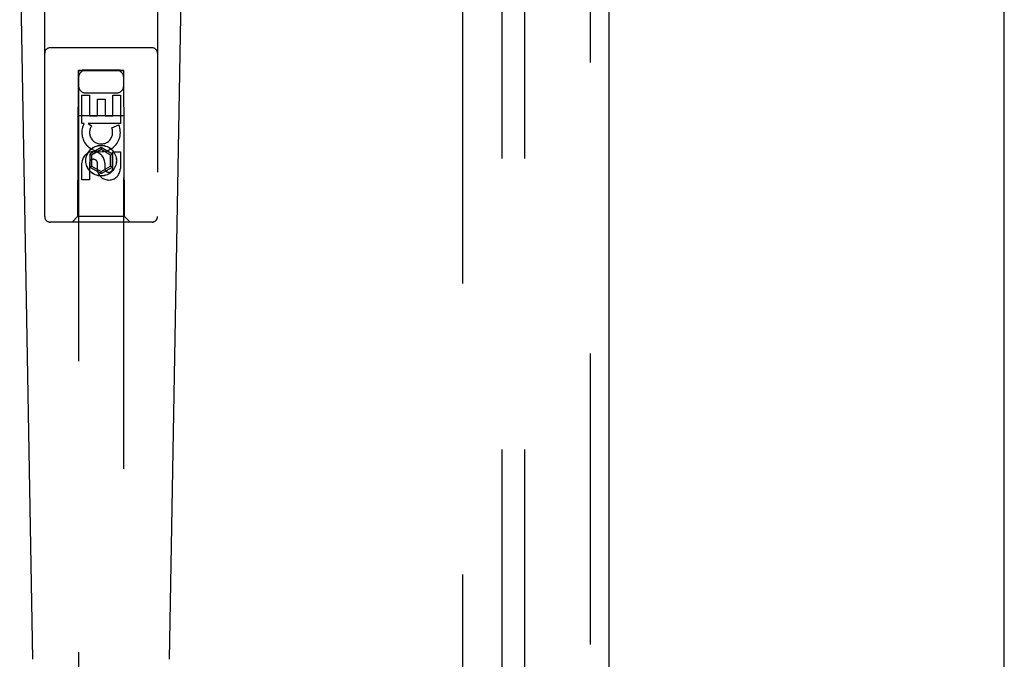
# Model space of a CAD drawing. Header units: inches. Extents: x 0 to 293, y 0 to 190.
# Tile 79 of 104: x 118.29 to 123.74, y 94.43 to 97.97. Entities that reach past the tile are written whole.
import ezdxf

# ---------------------------------------------------------------- set-up
doc = ezdxf.new("R2010")
doc.units = ezdxf.units.IN
doc.header["$LTSCALE"] = 16.12069
doc.header["$MEASUREMENT"] = 0
doc.linetypes.add('HIDDEN', pattern=[0.2, 0.1, -0.1])
doc.layers.get('0').update_dxf_attribs({"linetype": 'CONTINUOUS'})
for name, color, linetype in [('DEFAULT_2', 8, 'HIDDEN'), ('RIGHT_OR_MAIN_DOOR_ASSEMBLY', 7, 'CONTINUOUS'), ('SUBPANEL', 7, 'CONTINUOUS')]:
    doc.layers.add(name, color=color, linetype=linetype)

msp = doc.modelspace()

# ---------------------------------------------------------------- linework, layer by layer
at = {"color": 7, "linetype": 'Continuous'}
msp.add_line((123.7448, 61.9873), (123.7448, 99.4253), dxfattribs=at)
at = {"layer": 'DEFAULT_2', "color": 8, "linetype": 'HIDDEN'}
msp.add_line((120.7448, 130.3623), (120.7448, 69.3623), dxfattribs=at)
at = {"layer": 'RIGHT_OR_MAIN_DOOR_ASSEMBLY', "color": 8, "linetype": 'HIDDEN'}
for p, q in [((121.4533, 68.7163), (121.4533, 131.0083)), ((118.4323, 96.8798), (118.4323, 98.7373)), ((119.0573, 98.7373), (119.0573, 96.8798)), ((119.0273, 97.8148), (118.4623, 97.8148)), ((118.6183, 97.6898), (118.6148, 96.8798)), ((118.6183, 97.6898), (118.8713, 97.6898)), ((118.6198, 97.6915), (118.6198, 69.6898)), ((118.6204, 97.6915), (118.6216, 97.6915)), ((118.6216, 97.6915), (118.6256, 97.6916)), ((118.6269, 97.6885), (118.6224, 97.6885)), ((118.6398, 97.6884), (118.6269, 97.6885)), ((118.8498, 97.6916), (118.6398, 97.6916)), ((118.8515, 97.6884), (118.6398, 97.6884)), ((118.8498, 97.6916), (118.8626, 97.6916)), ((118.8639, 97.6885), (118.8515, 97.6884)), ((118.8626, 97.6916), (118.8671, 97.6915)), ((118.8679, 97.6885), (118.8639, 97.6885)), ((118.8691, 97.6885), (118.8679, 97.6885)), ((118.8698, 69.6898), (118.8698, 97.6915)), ((118.8748, 96.8798), (118.8713, 97.6898)), ((118.6382, 97.5519), (118.6806, 97.5519)), ((118.6382, 97.3958), (118.6382, 97.5519)), ((118.6598, 97.5648), (118.8298, 97.5648)), ((118.6806, 97.5519), (118.6806, 97.4384)), ((118.7241, 97.5306), (118.7665, 97.5306)), ((118.7241, 97.4384), (118.7241, 97.5306)), ((118.7665, 97.5306), (118.7665, 97.4384)), ((118.809, 97.5519), (118.8514, 97.5519)), ((118.809, 97.4384), (118.809, 97.5519)), ((118.8514, 97.5519), (118.8514, 97.3958)), ((118.6172, 97.4398), (118.8723, 97.4398)), ((118.6806, 97.4384), (118.7241, 97.4384)), ((118.7665, 97.4384), (118.809, 97.4384)), ((118.6505, 97.3958), (118.6382, 97.3958)), ((118.6487, 97.3923), (118.6505, 97.3958)), ((118.8514, 97.3958), (118.6738, 97.3958)), ((118.6738, 97.3958), (118.6924, 97.3828)), ((118.8033, 97.3714), (118.8424, 97.3883)), ((118.7448, 97.2622), (118.6823, 97.2262)), ((118.7448, 97.2507), (118.6923, 97.2204)), ((118.8073, 97.2262), (118.7448, 97.2622)), ((118.7448, 97.2622), (118.7448, 97.2507)), ((118.7973, 97.2204), (118.7448, 97.2507)), ((118.6823, 97.2262), (118.6923, 97.2204)), ((118.6823, 97.2262), (118.6823, 97.154)), ((118.6923, 97.2204), (118.6923, 97.1598)), ((118.8073, 97.2262), (118.7973, 97.2204)), ((118.7973, 97.1598), (118.7973, 97.2204)), ((118.8073, 97.154), (118.8073, 97.2262)), ((118.809, 97.2395), (118.8514, 97.2395)), ((118.809, 97.1471), (118.809, 97.2395)), ((118.8514, 97.2395), (118.8514, 97.1471)), ((118.6382, 97.0832), (118.6382, 97.1756)), ((118.6806, 97.1756), (118.6806, 97.0832)), ((118.6823, 97.154), (118.6923, 97.1598)), ((118.6823, 97.154), (118.7448, 97.1179)), ((118.6923, 97.1598), (118.7448, 97.1294)), ((118.7241, 97.1333), (118.7241, 97.1796)), ((118.7448, 97.1294), (118.7973, 97.1598)), ((118.7448, 97.1179), (118.8073, 97.154)), ((118.7651, 97.1756), (118.7651, 97.1471)), ((118.8073, 97.154), (118.7973, 97.1598)), ((118.6806, 97.0832), (118.6382, 97.0832)), ((118.7448, 97.1179), (118.7448, 97.1294)), ((118.6148, 96.8798), (118.5848, 96.8498)), ((118.8748, 96.8798), (118.6148, 96.8798)), ((118.8748, 96.8798), (118.9048, 96.8498)), ((119.0273, 96.8498), (118.4623, 96.8498))]:
    msp.add_line(p, q, dxfattribs=at)
at = {"layer": 'RIGHT_OR_MAIN_DOOR_ASSEMBLY', "color": 3, "linetype": 'Continuous'}
msp.add_line((121.5573, 68.7163), (121.5573, 131.0083), dxfattribs=at)
at = {"layer": 'RIGHT_OR_MAIN_DOOR_ASSEMBLY', "color": 7, "linetype": 'Continuous'}
for p, q in [((118.3663, 94.4278), (118.294, 98.5671)), ((119.1233, 94.4278), (119.1955, 98.5671))]:
    msp.add_line(p, q, dxfattribs=at)
at = {"layer": 'RIGHT_OR_MAIN_DOOR_ASSEMBLY', "color": 8, "linetype": 'HIDDEN'}
for points in [[(118.6198, 97.6915), (118.6198, 97.6915), (118.6201, 97.6915), (118.6204, 97.6915)], [(118.6224, 97.6885), (118.621, 97.6885), (118.6204, 97.6885), (118.6201, 97.6885), (118.6198, 97.6885), (118.6198, 97.6885)], [(118.6256, 97.6916), (118.638, 97.6916), (118.6398, 97.6916)], [(118.8671, 97.6915), (118.8686, 97.6915), (118.8691, 97.6915), (118.8695, 97.6915), (118.8697, 97.6915), (118.8698, 97.6915)], [(118.8698, 97.6885), (118.8697, 97.6885), (118.8695, 97.6885), (118.8691, 97.6885)]]:
    msp.add_lwpolyline(points, dxfattribs=at)
for radius in [0.085, 0.0845]:
    msp.add_circle((118.7448, 97.1898), radius, dxfattribs=at)
for centre, radius, start, end in [((118.4623, 97.7848), 0.03, 90, 180), ((119.0273, 97.7848), 0.03, 0, 90), ((118.6598, 97.6498), 0.04, 90, 180), ((118.8298, 97.6498), 0.04, 0, 90), ((118.6598, 97.6048), 0.04, 180, 270), ((118.8298, 97.6048), 0.04, 270, 360), ((118.7447, 97.346), 0.1065, 154.2636, 23.4027), ((118.7447, 97.346), 0.0639, 144.8895, 23.4026), ((118.7016, 97.1756), 0.0635, 0, 180), ((118.7026, 97.1756), 0.0219, 10.307, 180), ((118.787, 97.147), 0.0644, 192.2995, 0.0775), ((118.787, 97.1471), 0.0219, 179.9011, 360), ((118.4623, 96.8798), 0.03, 180, 270), ((119.0273, 96.8798), 0.03, 270, 360)]:
    msp.add_arc(centre, radius, start, end, dxfattribs=at)
at = {"layer": 'SUBPANEL', "color": 8, "linetype": 'HIDDEN'}
for p, q in [((120.9635, 127.831), (120.9635, 71.8935)), ((121.0885, 127.831), (121.0885, 71.8935))]:
    msp.add_line(p, q, dxfattribs=at)

doc.saveas('drawing.dxf')
